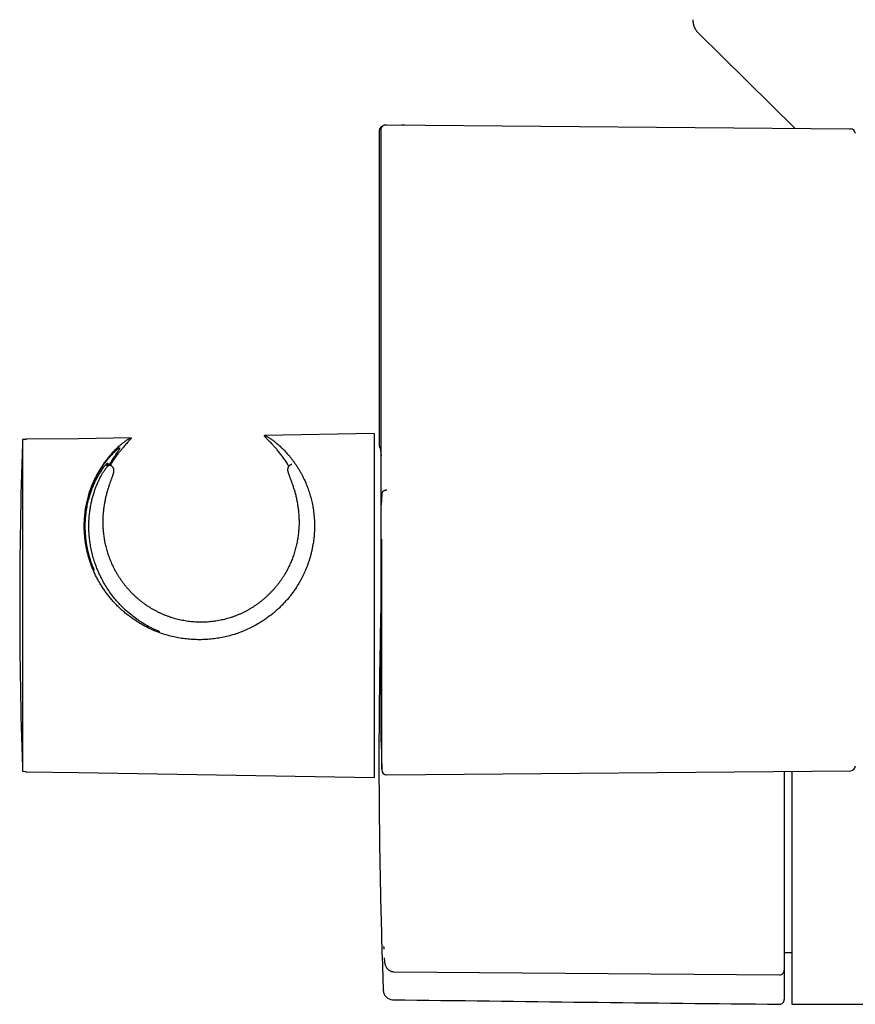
# Model space of a CAD drawing. Header units: millimetres. Extents: x 8 to 1095, y 12 to 2372.
# Tile 33 of 89: x 309 to 397, y 1087 to 1191. Entities that reach past the tile are written whole.
import ezdxf

# ---------------------------------------------------------------- set-up
doc = ezdxf.new("R2010")
doc.units = ezdxf.units.MM

msp = doc.modelspace()

# ---------------------------------------------------------------- linework, layer by layer
at = {"color": 7, "linetype": 'Continuous', "lineweight": 30}
for p, q in [((380.79, 1189.78), (391.06, 1179.68)), ((346.92, 1179.43), (346.92, 1146.06)), ((347.12, 1140.08), (347.12, 1179.56)), ((347.62, 1180.06), (347.7, 1180.06)), ((347.7, 1180.06), (396.8, 1179.63)), ((349.6, 1180.03), (349.31, 1180.05)), ((396.8, 1179.63), (396.93, 1179.63)), ((315.01, 1146.76), (309.55, 1146.71)), ((320.59, 1146.86), (315.01, 1146.76)), ((346.37, 1147.31), (334.75, 1147.1)), ((346.37, 1147.31), (346.37, 1110.83)), ((309.34, 1146.66), (309.07, 1146.66)), ((309.07, 1146.66), (309.07, 1111.48)), ((318.25, 1143.93), (317.96, 1143.93)), ((347.12, 1114.57), (347.12, 1139.5)), ((347.12, 1114.57), (347.2, 1111.6)), ((309.07, 1111.48), (309.34, 1111.47)), ((309.55, 1111.42), (315.01, 1111.37)), ((315.01, 1111.37), (346.37, 1110.83)), ((347.71, 1111.12), (396.93, 1111.55)), ((389.89, 1111.48), (389.89, 1098.02)), ((390.69, 1111.49), (390.69, 1086.77)), ((347.71, 1111.12), (347.71, 1111.12)), ((389.89, 1096.75), (389.89, 1095.23)), ((389.89, 1095.1), (389.89, 1090.41)), ((347.46, 1091.7), (347.48, 1091.3)), ((389.89, 1092.27), (390.69, 1092.27)), ((389.89, 1090.38), (389.89, 1087.27)), ((348.48, 1090.23), (389.39, 1089.89)), ((390.69, 1086.77), (403.72, 1086.77))]:
    msp.add_line(p, q, dxfattribs=at)
at = {"color": 7, "linetype": 'Continuous', "lineweight": 30, "flags": 128}
for points in [[(309.07, 1146.32), (309.07, 1146.3), (309.06, 1146.23)], [(309.06, 1111.9), (309.07, 1111.83), (309.07, 1111.81)]]:
    msp.add_lwpolyline(points, dxfattribs=at)
at = {"color": 7, "linetype": 'Continuous', "lineweight": 30}
for centre, radius, start, end in [((396.93, 1179.13), 0.5, 359.9837, 89.5), ((309.56, 1146.21), 0.5, 90.5, 116.2042), ((829.59, 1129.07), 520.81, 178.1116, 181.8884), ((309.56, 1111.92), 0.5, 243.7958, 269.5), ((347.7, 1111.62), 0.5, 181.4291, 270.4987), ((396.93, 1112.05), 0.5, 270.4964, 0.1761), ((389.39, 1090.39), 0.5, 269.5229, 0.0007), ((348.35, 1088.26), 1, 182.1629, 269.2125), ((489.22, 11336.29), 10250, 269.212476, 269.441933), ((389.39, 1087.27), 0.5, 269.4419, 0)]:
    msp.add_arc(centre, radius, start, end, dxfattribs=at)
for points, knots in [([(380.19, 1191.2), (380.19, 1191.14), (380.2, 1191), (380.23, 1190.8), (380.27, 1190.61), (380.34, 1190.43), (380.42, 1190.25), (380.53, 1190.08), (380.65, 1189.92), (380.74, 1189.83), (380.79, 1189.78)], [0, 0, 0, 0, 0.129502, 0.255184, 0.378256, 0.5, 0.621744, 0.744816, 0.870498, 1, 1, 1, 1]), ([(347.25, 1179.9), (347.25, 1179.89), (347.24, 1179.89), (347.22, 1179.88), (347.18, 1179.87), (347.14, 1179.84), (347.1, 1179.81), (347.06, 1179.77), (347.02, 1179.73), (346.99, 1179.68), (346.96, 1179.62), (346.94, 1179.56), (346.92, 1179.49), (346.92, 1179.45), (346.92, 1179.43), (346.92, 1179.43)], [0, 0, 0, 0, 0.02042, 0.075203, 0.136783, 0.210886, 0.296298, 0.387805, 0.483679, 0.582805, 0.684073, 0.786699, 0.89018, 0.99419, 1, 1, 1, 1]), ([(347.12, 1179.56), (347.12, 1179.57), (347.12, 1179.6), (347.13, 1179.67), (347.15, 1179.75), (347.19, 1179.82), (347.24, 1179.89), (347.3, 1179.95), (347.37, 1180), (347.45, 1180.03), (347.53, 1180.06), (347.59, 1180.06), (347.62, 1180.06)], [0, 0, 0, 0, 0.027634, 0.132866, 0.241149, 0.346396, 0.454697, 0.559978, 0.668315, 0.773596, 0.881929, 1, 1, 1, 1]), ([(319.29, 1128.89), (319.18, 1128.99), (318.97, 1129.2), (318.66, 1129.54), (318.37, 1129.88), (318.09, 1130.24), (317.82, 1130.6), (317.56, 1130.98), (317.32, 1131.37), (317.09, 1131.76), (316.88, 1132.16), (316.69, 1132.56), (316.52, 1132.97), (316.35, 1133.39), (316.21, 1133.81), (316.08, 1134.23), (315.97, 1134.66), (315.87, 1135.07), (315.79, 1135.48), (315.73, 1135.88), (315.69, 1136.28), (315.65, 1136.68), (315.63, 1137.07), (315.62, 1137.46), (315.63, 1137.85), (315.65, 1138.21), (315.67, 1138.55), (315.71, 1138.86), (315.75, 1139.18), (315.8, 1139.49), (315.85, 1139.79), (315.92, 1140.1), (315.99, 1140.39), (316.09, 1140.78), (316.24, 1141.25), (316.41, 1141.72), (316.57, 1142.11), (316.72, 1142.44), (316.88, 1142.76), (317.04, 1143.07), (317.21, 1143.36), (317.38, 1143.65), (317.56, 1143.93), (317.74, 1144.19), (317.93, 1144.45), (318.11, 1144.69), (318.3, 1144.92), (318.49, 1145.13), (318.67, 1145.33), (318.86, 1145.53), (319.04, 1145.71), (319.22, 1145.88), (319.4, 1146.04), (319.57, 1146.19), (319.73, 1146.32), (319.89, 1146.44), (320.04, 1146.55), (320.17, 1146.64), (320.29, 1146.71), (320.38, 1146.77), (320.45, 1146.81), (320.51, 1146.84), (320.56, 1146.85), (320.59, 1146.86), (320.6, 1146.85), (320.61, 1146.84), (320.61, 1146.82), (320.59, 1146.79), (320.55, 1146.74), (320.5, 1146.67), (320.44, 1146.61), (320.37, 1146.53), (320.27, 1146.42), (320.14, 1146.27), (319.96, 1146.08), (319.77, 1145.86), (319.55, 1145.6), (319.31, 1145.31), (319.06, 1144.98), (318.8, 1144.62), (318.57, 1144.27), (318.42, 1144.02), (318.36, 1143.92)], [0, 0, 0, 0, 0.011169, 0.022339, 0.033579, 0.044819, 0.056156, 0.067492, 0.07891, 0.090329, 0.101511, 0.112692, 0.123959, 0.135226, 0.146603, 0.157979, 0.169446, 0.180913, 0.191671, 0.20243, 0.213258, 0.224087, 0.235001, 0.245915, 0.256892, 0.26787, 0.277104, 0.286346, 0.295862, 0.305378, 0.314925, 0.324473, 0.334098, 0.343723, 0.363025, 0.381974, 0.394431, 0.406899, 0.419735, 0.432571, 0.445449, 0.458328, 0.471307, 0.484287, 0.497303, 0.510319, 0.523093, 0.535875, 0.548685, 0.561503, 0.574698, 0.587892, 0.60113, 0.614367, 0.627733, 0.641099, 0.654531, 0.667962, 0.68119, 0.69444, 0.705002, 0.715563, 0.726183, 0.736804, 0.746017, 0.755231, 0.764488, 0.773745, 0.79048, 0.80102, 0.811559, 0.822151, 0.832743, 0.851067, 0.869441, 0.886002, 0.905684, 0.925461, 0.945274, 0.965259, 0.985278, 1, 1, 1, 1]), ([(337.32, 1143.84), (337.26, 1143.95), (337.11, 1144.2), (336.86, 1144.58), (336.59, 1144.96), (336.31, 1145.32), (336.04, 1145.65), (335.82, 1145.9), (335.65, 1146.08), (335.51, 1146.24), (335.34, 1146.41), (335.17, 1146.58), (335.03, 1146.73), (334.92, 1146.84), (334.86, 1146.91), (334.81, 1146.96), (334.78, 1147), (334.75, 1147.04), (334.73, 1147.08), (334.73, 1147.1), (334.74, 1147.1), (334.76, 1147.1), (334.79, 1147.1), (334.82, 1147.09), (334.87, 1147.07), (334.93, 1147.04), (335.01, 1147), (335.11, 1146.94), (335.24, 1146.86), (335.36, 1146.78), (335.48, 1146.7), (335.62, 1146.6), (335.77, 1146.49), (335.92, 1146.37), (336.07, 1146.24), (336.23, 1146.1), (336.4, 1145.96), (336.62, 1145.75), (336.85, 1145.52), (337.08, 1145.27), (337.26, 1145.07), (337.44, 1144.86), (337.62, 1144.63), (337.8, 1144.39), (337.98, 1144.14), (338.16, 1143.88), (338.33, 1143.61), (338.5, 1143.33), (338.66, 1143.04), (338.82, 1142.74), (338.99, 1142.38), (339.19, 1141.94), (339.39, 1141.41), (339.54, 1140.94), (339.65, 1140.55), (339.73, 1140.25), (339.8, 1139.95), (339.86, 1139.64), (339.91, 1139.33), (339.96, 1139), (340, 1138.66), (340.03, 1138.3), (340.05, 1137.94), (340.05, 1137.59), (340.05, 1137.24), (340.04, 1136.92), (340.02, 1136.59), (339.98, 1136.16), (339.92, 1135.72), (339.84, 1135.26), (339.76, 1134.87), (339.67, 1134.48), (339.56, 1134.1), (339.45, 1133.75), (339.33, 1133.41), (339.2, 1133.08), (339.07, 1132.75), (338.93, 1132.44), (338.77, 1132.12), (338.59, 1131.77), (338.38, 1131.4), (338.15, 1131.03), (337.91, 1130.67), (337.65, 1130.32), (337.39, 1129.97), (337.1, 1129.64), (336.81, 1129.31), (336.5, 1128.99), (336.17, 1128.68), (335.83, 1128.38), (335.48, 1128.09), (335.12, 1127.82), (334.75, 1127.55), (334.37, 1127.31), (333.92, 1127.04), (333.4, 1126.76), (332.81, 1126.48), (332.19, 1126.22), (331.55, 1126), (330.9, 1125.82), (330.25, 1125.67), (329.58, 1125.56), (328.9, 1125.48), (328.2, 1125.44), (327.5, 1125.44), (326.8, 1125.48), (326.12, 1125.55), (325.45, 1125.67), (324.79, 1125.82), (324.13, 1126), (323.48, 1126.23), (322.84, 1126.49), (322.29, 1126.75), (321.83, 1127), (321.44, 1127.22), (321.06, 1127.47), (320.69, 1127.72), (320.32, 1127.99), (319.97, 1128.27), (319.62, 1128.57), (319.4, 1128.78), (319.29, 1128.89)], [0, 0, 0, 0, 0.009638, 0.023313, 0.037108, 0.050927, 0.064869, 0.078836, 0.085854, 0.092876, 0.104091, 0.115618, 0.127172, 0.138804, 0.144639, 0.150473, 0.156202, 0.161936, 0.173184, 0.178983, 0.184783, 0.190606, 0.19643, 0.202313, 0.208196, 0.214101, 0.220006, 0.231615, 0.239016, 0.246425, 0.254054, 0.261683, 0.269337, 0.27699, 0.2847, 0.29241, 0.300138, 0.307867, 0.32303, 0.330925, 0.338824, 0.346942, 0.35506, 0.363197, 0.371333, 0.379521, 0.387708, 0.395917, 0.404127, 0.412181, 0.420241, 0.432624, 0.445355, 0.458117, 0.464543, 0.470968, 0.477413, 0.483859, 0.490186, 0.496518, 0.503402, 0.510285, 0.517202, 0.524118, 0.530111, 0.536103, 0.542122, 0.54814, 0.559015, 0.565913, 0.57281, 0.579753, 0.586697, 0.592726, 0.598756, 0.604817, 0.610879, 0.616359, 0.621846, 0.628914, 0.635982, 0.643097, 0.650213, 0.657387, 0.664562, 0.671782, 0.679002, 0.686393, 0.693784, 0.701219, 0.708655, 0.716146, 0.723636, 0.731169, 0.738703, 0.749382, 0.760373, 0.771395, 0.782502, 0.793642, 0.804581, 0.81567, 0.827089, 0.838545, 0.850099, 0.861692, 0.873083, 0.883997, 0.895233, 0.906504, 0.917867, 0.929265, 0.940461, 0.947836, 0.955211, 0.962627, 0.970042, 0.97751, 0.984977, 0.992489, 1, 1, 1, 1]), ([(319.41, 1145.78), (319.39, 1145.78), (319.36, 1145.77), (319.28, 1145.72), (319.18, 1145.65), (319.06, 1145.56), (318.93, 1145.44), (318.79, 1145.31), (318.62, 1145.15), (318.45, 1144.96), (318.26, 1144.75), (318.07, 1144.52), (317.87, 1144.26), (317.67, 1143.99), (317.46, 1143.68), (317.26, 1143.36), (317.06, 1143), (316.85, 1142.62), (316.66, 1142.22), (316.48, 1141.79), (316.31, 1141.34), (316.15, 1140.86), (316.02, 1140.4), (315.92, 1139.96), (315.83, 1139.55), (315.76, 1139.13), (315.71, 1138.69), (315.67, 1138.23), (315.65, 1137.76), (315.65, 1137.28), (315.67, 1136.79), (315.71, 1136.3), (315.76, 1135.83), (315.83, 1135.41), (315.92, 1134.99), (316.01, 1134.58), (316.11, 1134.23), (316.18, 1134), (316.23, 1133.85), (316.26, 1133.75), (316.29, 1133.68), (316.3, 1133.63), (316.31, 1133.6), (316.32, 1133.58), (316.33, 1133.56), (316.33, 1133.55), (316.33, 1133.55), (316.34, 1133.54), (316.34, 1133.54)], [0, 0, 0, 0, 0.033472, 0.066945, 0.096748, 0.12658, 0.156415, 0.186223, 0.216862, 0.247526, 0.278192, 0.308834, 0.339576, 0.370339, 0.401102, 0.431844, 0.463326, 0.494835, 0.52634, 0.557818, 0.589048, 0.620294, 0.65152, 0.675498, 0.699497, 0.723494, 0.747467, 0.771754, 0.796114, 0.820503, 0.844878, 0.86921, 0.893477, 0.911662, 0.929845, 0.953557, 0.969076, 0.979289, 0.986052, 0.990559, 0.993585, 0.995635, 0.99704, 0.998017, 0.999033, 0.999505, 0.999891, 1, 1, 1, 1]), ([(318.54, 1144.42), (318.58, 1144.48), (318.66, 1144.61), (318.78, 1144.79), (318.89, 1144.95), (319, 1145.12), (319.11, 1145.28), (319.21, 1145.43), (319.3, 1145.56), (319.36, 1145.66), (319.4, 1145.74), (319.4, 1145.77), (319.41, 1145.78)], [0, 0, 0, 0, 0.080618, 0.161238, 0.242314, 0.32339, 0.434846, 0.546367, 0.657818, 0.771855, 0.885967, 1, 1, 1, 1]), ([(346.92, 1146.06), (346.92, 1146.05), (346.92, 1146.03), (346.92, 1145.98), (346.94, 1145.92), (346.96, 1145.86), (346.98, 1145.81), (347.01, 1145.76), (347.03, 1145.74), (347.04, 1145.73)], [0, 0, 0, 0, 0.0192002, 0.204689, 0.3837471, 0.5567117, 0.7236746, 0.884523, 1, 1, 1, 1]), ([(347.02, 1145.93), (347.02, 1145.94), (347.02, 1145.94), (347.02, 1145.94), (347.02, 1145.94), (347.02, 1145.93), (347.03, 1145.91), (347.03, 1145.88), (347.04, 1145.81), (347.05, 1145.7), (347.06, 1145.54), (347.08, 1145.38), (347.09, 1145.2), (347.11, 1145.06), (347.12, 1144.96), (347.12, 1144.93)], [0, 0, 0, 0, 0.005863, 0.020057, 0.037574, 0.059619, 0.087529, 0.123131, 0.16495, 0.317534, 0.470319, 0.622557, 0.774972, 0.927453, 1, 1, 1, 1]), ([(316.69, 1132.81), (316.62, 1132.97), (316.49, 1133.29), (316.32, 1133.78), (316.17, 1134.27), (316.05, 1134.72), (315.96, 1135.13), (315.89, 1135.5), (315.84, 1135.86), (315.79, 1136.23), (315.76, 1136.59), (315.74, 1136.94), (315.73, 1137.3), (315.73, 1137.65), (315.74, 1138), (315.77, 1138.35), (315.8, 1138.69), (315.84, 1139.02), (315.89, 1139.35), (315.95, 1139.66), (316.02, 1139.97), (316.09, 1140.29), (316.18, 1140.61), (316.28, 1140.94), (316.39, 1141.25), (316.5, 1141.55), (316.62, 1141.83), (316.74, 1142.1), (316.86, 1142.36), (316.99, 1142.62), (317.13, 1142.87), (317.27, 1143.11), (317.41, 1143.33), (317.54, 1143.52), (317.66, 1143.7), (317.78, 1143.84), (317.88, 1143.97), (317.97, 1144.06), (318.03, 1144.12), (318.08, 1144.16), (318.12, 1144.17), (318.14, 1144.16), (318.14, 1144.12), (318.12, 1144.06), (318.1, 1143.99), (318.08, 1143.94), (318.07, 1143.93)], [0, 0, 0, 0, 0.023437, 0.046947, 0.070677, 0.094481, 0.112164, 0.12994, 0.147717, 0.165687, 0.183657, 0.201818, 0.219979, 0.238229, 0.257159, 0.276171, 0.295182, 0.314358, 0.333533, 0.352866, 0.3722, 0.391605, 0.41443, 0.437285, 0.460227, 0.483197, 0.506475, 0.52978, 0.553166, 0.576579, 0.604274, 0.632014, 0.659893, 0.687821, 0.716324, 0.744885, 0.773634, 0.802449, 0.8291, 0.855811, 0.882708, 0.909671, 0.937376, 0.965153, 0.993141, 1, 1, 1, 1]), ([(323.64, 1126.29), (323.51, 1126.34), (323.17, 1126.48), (322.64, 1126.74), (322.05, 1127.06), (321.47, 1127.42), (320.92, 1127.81), (320.39, 1128.24), (319.88, 1128.69), (319.4, 1129.18), (318.94, 1129.69), (318.52, 1130.23), (318.12, 1130.79), (317.76, 1131.37), (317.47, 1131.92), (317.22, 1132.42), (317.02, 1132.89), (316.84, 1133.36), (316.66, 1133.88), (316.49, 1134.45), (316.35, 1135.07), (316.24, 1135.69), (316.17, 1136.3), (316.12, 1136.9), (316.11, 1137.48), (316.12, 1138.04), (316.16, 1138.58), (316.22, 1139.1), (316.3, 1139.6), (316.39, 1140.08), (316.5, 1140.52), (316.63, 1140.94), (316.76, 1141.34), (316.9, 1141.73), (317.07, 1142.12), (317.24, 1142.49), (317.41, 1142.82), (317.58, 1143.11), (317.73, 1143.34), (317.86, 1143.53), (317.97, 1143.67), (318.06, 1143.79), (318.14, 1143.87), (318.2, 1143.92), (318.24, 1143.94), (318.25, 1143.93), (318.25, 1143.93)], [0, 0, 0, 0, 0.0145001, 0.037386, 0.0602989, 0.0833125, 0.1065019, 0.1297036, 0.1528394, 0.1759901, 0.1992426, 0.2226809, 0.2460814, 0.2693963, 0.2927285, 0.3103059, 0.3280035, 0.3457495, 0.3633727, 0.3867569, 0.4101174, 0.4335624, 0.4571971, 0.4809318, 0.5045011, 0.5279928, 0.5514916, 0.5750733, 0.5987852, 0.6223928, 0.645867, 0.6692692, 0.6926541, 0.7160719, 0.7442828, 0.7726587, 0.8009397, 0.8291183, 0.8572788, 0.8807971, 0.904422, 0.9280969, 0.9516112, 0.9750165, 0.9983769, 1, 1, 1, 1]), ([(322.1, 1129.17), (322.06, 1129.21), (321.93, 1129.3), (321.72, 1129.45), (321.48, 1129.65), (321.25, 1129.85), (321.02, 1130.05), (320.8, 1130.27), (320.58, 1130.48), (320.38, 1130.71), (320.18, 1130.93), (319.98, 1131.16), (319.8, 1131.4), (319.62, 1131.64), (319.46, 1131.88), (319.3, 1132.12), (319.15, 1132.37), (319, 1132.62), (318.87, 1132.87), (318.74, 1133.12), (318.62, 1133.37), (318.5, 1133.63), (318.4, 1133.88), (318.3, 1134.14), (318.21, 1134.4), (318.12, 1134.66), (318.04, 1134.92), (317.97, 1135.18), (317.91, 1135.44), (317.85, 1135.7), (317.8, 1135.95), (317.76, 1136.21), (317.72, 1136.47), (317.69, 1136.73), (317.66, 1136.99), (317.65, 1137.25), (317.63, 1137.51), (317.62, 1137.76), (317.62, 1138.01), (317.63, 1138.26), (317.64, 1138.51), (317.65, 1138.75), (317.67, 1138.99), (317.7, 1139.23), (317.73, 1139.47), (317.76, 1139.7), (317.8, 1139.93), (317.84, 1140.15), (317.89, 1140.37), (317.93, 1140.59), (317.98, 1140.79), (318.04, 1140.99), (318.09, 1141.19), (318.14, 1141.37), (318.2, 1141.55), (318.25, 1141.72), (318.31, 1141.89), (318.36, 1142.04), (318.41, 1142.19), (318.47, 1142.33), (318.51, 1142.46), (318.56, 1142.58), (318.6, 1142.7), (318.64, 1142.8), (318.67, 1142.9), (318.7, 1142.99), (318.73, 1143.09), (318.75, 1143.17), (318.77, 1143.24), (318.77, 1143.29), (318.78, 1143.34), (318.78, 1143.39), (318.78, 1143.43), (318.77, 1143.48), (318.76, 1143.53), (318.75, 1143.58), (318.73, 1143.63), (318.7, 1143.68), (318.66, 1143.74), (318.61, 1143.79), (318.56, 1143.83), (318.5, 1143.87), (318.44, 1143.9), (318.37, 1143.92), (318.31, 1143.93), (318.27, 1143.93), (318.25, 1143.93), (318.25, 1143.93)], [0, 0, 0, 0, 0.006662, 0.019539, 0.032341, 0.045081, 0.057772, 0.070429, 0.083062, 0.095621, 0.108135, 0.120626, 0.133063, 0.145418, 0.157668, 0.169785, 0.181917, 0.194004, 0.206066, 0.21812, 0.230183, 0.242264, 0.254235, 0.266297, 0.278464, 0.290685, 0.302909, 0.315068, 0.327142, 0.339333, 0.351667, 0.36416, 0.37681, 0.389612, 0.402559, 0.415642, 0.428848, 0.442164, 0.455571, 0.46905, 0.482582, 0.496279, 0.510297, 0.524524, 0.538958, 0.55359, 0.568407, 0.583394, 0.598531, 0.613795, 0.629159, 0.644596, 0.660158, 0.675811, 0.69158, 0.707441, 0.723367, 0.739338, 0.755336, 0.771349, 0.787382, 0.803453, 0.819653, 0.835658, 0.851599, 0.868089, 0.885506, 0.904876, 0.917002, 0.925988, 0.933535, 0.939902, 0.945419, 0.950333, 0.954832, 0.959056, 0.963112, 0.967076, 0.970994, 0.975305, 0.979539, 0.983617, 0.987613, 0.991739, 0.995832, 0.999929, 1, 1, 1, 1]), ([(318.25, 1143.93), (318.29, 1144), (318.39, 1144.17), (318.49, 1144.33), (318.54, 1144.42)], [0, 0, 0, 0, 0.474791, 1, 1, 1, 1]), ([(337.64, 1144.02), (337.63, 1144.02), (337.61, 1144.02), (337.56, 1144.01), (337.49, 1143.98), (337.43, 1143.94), (337.37, 1143.9), (337.33, 1143.85), (337.29, 1143.8), (337.26, 1143.74), (337.23, 1143.69), (337.22, 1143.64), (337.21, 1143.59), (337.2, 1143.54), (337.2, 1143.5), (337.2, 1143.45), (337.2, 1143.4), (337.21, 1143.35), (337.22, 1143.29), (337.24, 1143.22), (337.26, 1143.14), (337.3, 1143.04), (337.33, 1142.95), (337.37, 1142.84), (337.41, 1142.73), (337.46, 1142.61), (337.5, 1142.48), (337.55, 1142.35), (337.61, 1142.2), (337.66, 1142.05), (337.72, 1141.89), (337.78, 1141.72), (337.83, 1141.54), (337.89, 1141.36), (337.95, 1141.17), (338, 1140.97), (338.06, 1140.76), (338.11, 1140.55), (338.16, 1140.33), (338.2, 1140.1), (338.25, 1139.87), (338.28, 1139.63), (338.32, 1139.39), (338.35, 1139.15), (338.37, 1138.9), (338.39, 1138.65), (338.4, 1138.4), (338.41, 1138.15), (338.41, 1137.89), (338.41, 1137.63), (338.4, 1137.37), (338.38, 1137.11), (338.36, 1136.84), (338.33, 1136.58), (338.29, 1136.32), (338.25, 1136.06), (338.2, 1135.79), (338.15, 1135.53), (338.08, 1135.27), (338.01, 1135), (337.94, 1134.74), (337.86, 1134.48), (337.77, 1134.22), (337.67, 1133.96), (337.57, 1133.71), (337.45, 1133.45), (337.34, 1133.2), (337.21, 1132.95), (337.08, 1132.69), (336.94, 1132.45), (336.79, 1132.2), (336.63, 1131.96), (336.47, 1131.72), (336.3, 1131.48), (336.12, 1131.25), (335.93, 1131.02), (335.74, 1130.79), (335.54, 1130.57), (335.33, 1130.36), (335.11, 1130.15), (334.89, 1129.94), (334.66, 1129.74), (334.42, 1129.54), (334.17, 1129.35), (333.92, 1129.17), (333.66, 1128.99), (333.4, 1128.82), (333.13, 1128.66), (332.86, 1128.51), (332.58, 1128.37), (332.3, 1128.23), (332.01, 1128.1), (331.72, 1127.98), (331.42, 1127.87), (331.12, 1127.77), (330.82, 1127.68), (330.52, 1127.6), (330.22, 1127.53), (329.91, 1127.47), (329.6, 1127.41), (329.29, 1127.37), (328.98, 1127.34), (328.67, 1127.31), (328.35, 1127.3), (328.04, 1127.29), (327.73, 1127.29), (327.42, 1127.31), (327.11, 1127.33), (326.8, 1127.36), (326.49, 1127.41), (326.18, 1127.46), (325.87, 1127.52), (325.57, 1127.59), (325.26, 1127.67), (324.96, 1127.76), (324.66, 1127.86), (324.37, 1127.96), (324.08, 1128.08), (323.79, 1128.21), (323.5, 1128.34), (323.22, 1128.49), (322.95, 1128.64), (322.67, 1128.8), (322.41, 1128.96), (322.22, 1129.09), (322.12, 1129.16), (322.1, 1129.17)], [0, 0, 0, 0, 0.000432, 0.003365, 0.006243, 0.009063, 0.011833, 0.014564, 0.017276, 0.019991, 0.022743, 0.025577, 0.028551, 0.031743, 0.035252, 0.039208, 0.043793, 0.049285, 0.056183, 0.064592, 0.077066, 0.088537, 0.099246, 0.110595, 0.121467, 0.1321, 0.142615, 0.153076, 0.16351, 0.174211, 0.184829, 0.195366, 0.205835, 0.216247, 0.226609, 0.236927, 0.247206, 0.25745, 0.267663, 0.277783, 0.287833, 0.297723, 0.30746, 0.317053, 0.326513, 0.335849, 0.345072, 0.354196, 0.363232, 0.372193, 0.381058, 0.389731, 0.39832, 0.406828, 0.415252, 0.423591, 0.431854, 0.44001, 0.448151, 0.45628, 0.464369, 0.472397, 0.480345, 0.488193, 0.496095, 0.50398, 0.51186, 0.519746, 0.527647, 0.53557, 0.54346, 0.551379, 0.559375, 0.567417, 0.575476, 0.583509, 0.59152, 0.599582, 0.607725, 0.615945, 0.624234, 0.632584, 0.640985, 0.649426, 0.657897, 0.666383, 0.67487, 0.683343, 0.691797, 0.700282, 0.708841, 0.717439, 0.726045, 0.734618, 0.743134, 0.751628, 0.760162, 0.768676, 0.777183, 0.785695, 0.794215, 0.802699, 0.811162, 0.819667, 0.828183, 0.836668, 0.845091, 0.853489, 0.861966, 0.87044, 0.878922, 0.887421, 0.895949, 0.90449, 0.913019, 0.921556, 0.9301, 0.93865, 0.947204, 0.95576, 0.964316, 0.972872, 0.981426, 0.989977, 0.998047, 1, 1, 1, 1]), ([(347.2, 1140.96), (347.19, 1140.77), (347.16, 1140.38), (347.14, 1139.97), (347.12, 1139.76)], [0, 0, 0, 0, 0.499917, 1, 1, 1, 1]), ([(347.71, 1141.3), (347.7, 1141.3), (347.66, 1141.3), (347.59, 1141.29), (347.51, 1141.27), (347.44, 1141.24), (347.37, 1141.21), (347.31, 1141.17), (347.26, 1141.12), (347.23, 1141.06), (347.21, 1141.01), (347.21, 1140.98), (347.2, 1140.96), (347.2, 1140.96)], [0, 0, 0, 0, 0.041898, 0.150386, 0.258873, 0.367361, 0.475848, 0.584333, 0.692818, 0.801299, 0.909779, 0.997535, 1, 1, 1, 1]), ([(347.12, 1139.76), (347.12, 1139.8), (347.12, 1139.89), (347.12, 1139.99), (347.12, 1140.06), (347.12, 1140.08)], [0, 0, 0, 0, 0.4083, 0.828438, 1, 1, 1, 1]), ([(347.12, 1139.5), (347.12, 1139.54), (347.12, 1139.62), (347.12, 1139.71), (347.12, 1139.76)], [0, 0, 0, 0, 0.490096, 1, 1, 1, 1]), ([(347.2, 1111.74), (347.2, 1111.75), (347.2, 1111.79), (347.2, 1111.9), (347.2, 1112.05), (347.2, 1112.23), (347.2, 1112.44), (347.2, 1112.68), (347.2, 1112.96), (347.2, 1113.25), (347.2, 1113.58), (347.2, 1113.93), (347.2, 1114.31), (347.2, 1114.72), (347.2, 1115.16), (347.2, 1115.62), (347.2, 1116.12), (347.2, 1116.68), (347.2, 1117.28), (347.2, 1117.9), (347.2, 1118.51), (347.2, 1119.13), (347.2, 1119.71), (347.2, 1120.24), (347.2, 1120.8), (347.2, 1121.45), (347.2, 1122.22), (347.2, 1122.97), (347.2, 1123.72), (347.2, 1124.45), (347.2, 1125.12), (347.2, 1125.73), (347.2, 1126.28), (347.2, 1126.87), (347.2, 1127.48), (347.2, 1128.18), (347.2, 1128.96), (347.2, 1129.79), (347.2, 1130.59), (347.2, 1131.37), (347.2, 1132.08), (347.2, 1132.73), (347.2, 1133.33), (347.2, 1134.01), (347.2, 1134.75), (347.2, 1135.47), (347.2, 1135.91), (347.2, 1136.09)], [0, 0, 0, 0, 0.011018, 0.033509, 0.055981, 0.078795, 0.10163, 0.124465, 0.14728, 0.169751, 0.192243, 0.214734, 0.237206, 0.26002, 0.282855, 0.30569, 0.328504, 0.354243, 0.379996, 0.405735, 0.429297, 0.45287, 0.476432, 0.49308, 0.509728, 0.535467, 0.56122, 0.586959, 0.610521, 0.634094, 0.657656, 0.674304, 0.690952, 0.70996, 0.728973, 0.747981, 0.774302, 0.800624, 0.824727, 0.84883, 0.872176, 0.891184, 0.910197, 0.929205, 0.955527, 0.981848, 1, 1, 1, 1]), ([(316.34, 1133.54), (316.39, 1133.42), (316.51, 1133.17), (316.63, 1132.93), (316.69, 1132.81)], [0, 0, 0, 0, 0.499915, 1, 1, 1, 1]), ([(347.12, 1129.87), (347.09, 1128.91), (347.03, 1126.37), (346.96, 1122.25), (346.9, 1117.51), (346.89, 1114.35), (346.89, 1112.77)], [0, 0, 0, 0, 0.168908, 0.445946, 0.722979, 1, 1, 1, 1]), ([(346.89, 1112.77), (346.89, 1111.16), (346.9, 1107.94), (346.96, 1103.12), (347.05, 1098.29), (347.17, 1093.47), (347.28, 1090.11), (347.35, 1088.36), (347.36, 1088.22)], [0, 0, 0, 0, 0.196544, 0.393096, 0.589652, 0.786207, 0.982753, 1, 1, 1, 1]), ([(389.89, 1098.02), (389.89, 1097.97), (389.89, 1097.88), (389.89, 1097.72), (389.89, 1097.55), (389.89, 1097.38), (389.89, 1097.21), (389.89, 1097.05), (389.89, 1096.89), (389.89, 1096.79), (389.89, 1096.75)], [0, 0, 0, 0, 0.121807, 0.243614, 0.365421, 0.487228, 0.609037, 0.730845, 0.865423, 1, 1, 1, 1]), ([(389.89, 1095.23), (389.89, 1095.23), (389.89, 1095.22), (389.89, 1095.2), (389.89, 1095.16), (389.89, 1095.13), (389.89, 1095.11), (389.89, 1095.1)], [0, 0, 0, 0, 0.060968, 0.295732, 0.530489, 0.765244, 1, 1, 1, 1]), ([(347.38, 1092.91), (347.38, 1092.91), (347.38, 1092.92), (347.38, 1092.91), (347.38, 1092.9), (347.39, 1092.87), (347.39, 1092.84), (347.39, 1092.8), (347.4, 1092.74), (347.4, 1092.68), (347.4, 1092.63), (347.4, 1092.6), (347.4, 1092.6)], [0, 0, 0, 0, 0.013506, 0.095796, 0.191648, 0.301396, 0.423932, 0.557078, 0.698271, 0.845118, 0.995656, 1, 1, 1, 1]), ([(347.48, 1091.3), (347.48, 1091.28), (347.48, 1091.23), (347.5, 1091.14), (347.52, 1091.03), (347.55, 1090.92), (347.6, 1090.82), (347.65, 1090.73), (347.7, 1090.65), (347.76, 1090.57), (347.83, 1090.5), (347.9, 1090.44), (347.97, 1090.38), (348.05, 1090.34), (348.14, 1090.3), (348.23, 1090.26), (348.32, 1090.24), (348.4, 1090.23), (348.44, 1090.23), (348.45, 1090.23)], [0, 0, 0, 0, 0.029162, 0.100649, 0.172411, 0.244, 0.315171, 0.378321, 0.440278, 0.501103, 0.561106, 0.620075, 0.677937, 0.735463, 0.798121, 0.854303, 0.91587, 0.975805, 1, 1, 1, 1]), ([(389.89, 1090.41), (389.89, 1090.41), (389.89, 1090.4), (389.89, 1090.4), (389.89, 1090.4)], [0, 0, 0, 0, 0.270207, 1, 1, 1, 1]), ([(348.45, 1090.23), (348.46, 1090.23), (348.47, 1090.23), (348.48, 1090.23), (348.48, 1090.23)], [0, 0, 0, 0, 0.86865, 1, 1, 1, 1])]:
    msp.add_open_spline(points, degree=3, knots=knots, dxfattribs=at)

doc.saveas('drawing.dxf')
